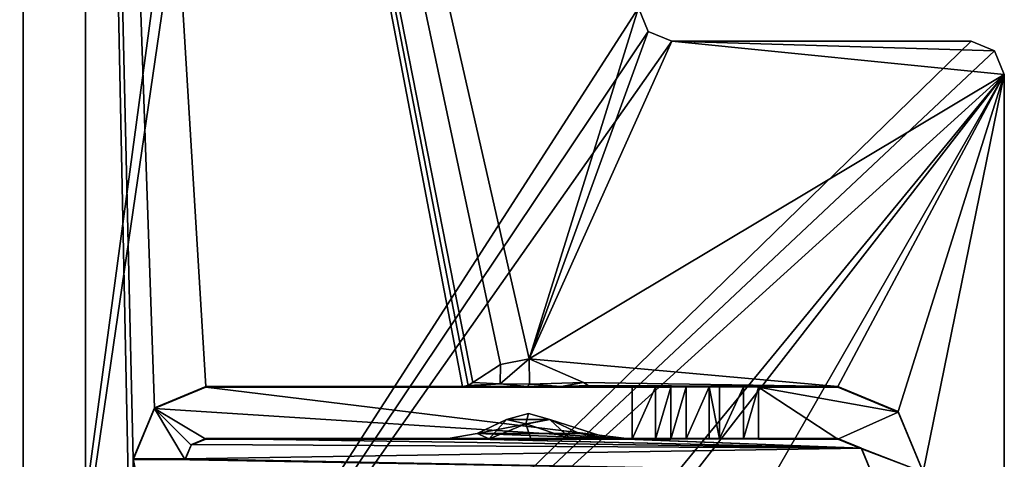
# Model space of a CAD drawing. Header units: millimetres. Extents: x -294 to 294, y -42 to 464.
# Tile 182 of 223: x 252 to 276, y 18 to 29. Entities that reach past the tile are written whole.
import ezdxf

# ---------------------------------------------------------------- set-up
doc = ezdxf.new("R2010")
doc.units = ezdxf.units.MM
doc.header["$LTSCALE"] = 65.185185
for name, color, linetype in [('786', 7, 'CONTINUOUS'), ('808', 7, 'CONTINUOUS'), ('809', 7, 'CONTINUOUS'), ('814', 7, 'CONTINUOUS'), ('815', 7, 'CONTINUOUS'), ('817', 7, 'CONTINUOUS'), ('846', 7, 'CONTINUOUS'), ('847', 7, 'CONTINUOUS'), ('848', 7, 'CONTINUOUS'), ('849', 7, 'CONTINUOUS'), ('852', 7, 'CONTINUOUS'), ('853', 7, 'CONTINUOUS'), ('854', 7, 'CONTINUOUS'), ('855', 7, 'CONTINUOUS'), ('856', 7, 'CONTINUOUS'), ('857', 7, 'CONTINUOUS'), ('858', 7, 'CONTINUOUS'), ('859', 7, 'CONTINUOUS'), ('860', 7, 'CONTINUOUS'), ('861', 7, 'CONTINUOUS'), ('865', 7, 'CONTINUOUS'), ('866', 7, 'CONTINUOUS'), ('873', 7, 'CONTINUOUS'), ('874', 7, 'CONTINUOUS'), ('875', 7, 'CONTINUOUS'), ('876', 7, 'CONTINUOUS'), ('877', 7, 'CONTINUOUS'), ('895', 7, 'CONTINUOUS'), ('897', 7, 'CONTINUOUS'), ('898', 7, 'CONTINUOUS')]:
    doc.layers.add(name, color=color, linetype=linetype)

msp = doc.modelspace()

# ---------------------------------------------------------------- linework, layer by layer
at = {"layer": '786', "color": 250, "linetype": 'Continuous', "true_color": 0x404040}
for points in [[(252.1, 69.6), (252.1, 5.819), (259, 57), (252.1, 69.6)], [(259, 57), (252.1, 5.819), (259.499, 56.5), (259, 57)], [(252.1, 5.819), (266.9, 28.8), (259.499, 56.5), (252.1, 5.819)], [(267.134, 28.234), (266.9, 28.8), (252.1, 5.819), (267.134, 28.234)], [(267.7, 28), (267.134, 28.234), (252.1, 5.819), (267.7, 28)], [(274.9, 28), (267.7, 28), (252.1, 5.819), (274.9, 28)], [(275.466, 27.766), (274.9, 28), (252.1, 5.819), (275.466, 27.766)], [(275.7, 27.2), (275.466, 27.766), (252.1, 5.819), (275.7, 27.2)], [(275.7, 27.2), (252.1, 5.819), (259.501, 7.5), (275.7, 27.2)], [(252.6, -13), (275.7, -13), (275.7, 27.2), (252.6, -13)], [(252.6, -13), (275.7, 27.2), (260, 7), (252.6, -13)], [(260, 7), (275.7, 27.2), (259.501, 7.5), (260, 7)]]:
    msp.add_3dface(points, dxfattribs=at)
at = {"layer": '808', "color": 250, "linetype": 'Continuous', "true_color": 0x404040}
for points in [[(252.1, 5.819), (252.1, 69.6), (252.1, 69.6, -447), (252.1, 5.819)], [(252.1, 5.819), (252.1, 69.6, -447), (252.1, 5.819, -430.7), (252.1, 5.819)], [(252.1, 69.6, -447), (252.1, 67.2, -447), (252.1, 5.819, -430.7), (252.1, 69.6, -447)], [(252.1, 5.819, -430.7), (252.1, 67.2, -447), (252.1, 5.819, -447), (252.1, 5.819, -430.7)]]:
    msp.add_3dface(points, dxfattribs=at)
at = {"layer": '809', "color": 250, "linetype": 'Continuous', "true_color": 0x404040}
for points in [[(252.1, 5.819, -447), (252.1, 67.2, -447), (231.5, 6.5, -447), (252.1, 5.819, -447)], [(252.1, 67.2, -447), (231.5, 65.2, -447), (231.5, 6.5, -447), (252.1, 67.2, -447)]]:
    msp.add_3dface(points, dxfattribs=at)
at = {"layer": '814', "color": 250, "linetype": 'Continuous', "true_color": 0x404040}
for points in [[(253.6, 4.5, -447), (253.6, 67.2, -447), (254.75, 11.701, -447), (253.6, 4.5, -447)], [(253.6, 67.2, -447), (266.9, 28.8, -447), (264.271, 20.359, -447), (253.6, 67.2, -447)], [(262.668, 19.695, -447), (253.6, 67.2, -447), (262.809, 19.721, -447), (262.668, 19.695, -447)], [(253.6, 67.2, -447), (262.668, 19.695, -447), (256.5, 19.695, -447), (253.6, 67.2, -447)], [(262.809, 19.721, -447), (253.6, 67.2, -447), (262.922, 19.791, -447), (262.809, 19.721, -447)], [(262.922, 19.791, -447), (253.6, 67.2, -447), (263.583, 20.227, -447), (262.922, 19.791, -447)], [(263.583, 20.227, -447), (253.6, 67.2, -447), (264.271, 20.359, -447), (263.583, 20.227, -447)], [(254.75, 17.955, -447), (253.6, 67.2, -447), (255.266, 19.186, -447), (254.75, 17.955, -447)], [(253.6, 67.2, -447), (254.75, 17.955, -447), (254.75, 11.701, -447), (253.6, 67.2, -447)], [(255.266, 19.186, -447), (253.6, 67.2, -447), (256.5, 19.695, -447), (255.266, 19.186, -447)], [(266.9, 28.8, -447), (267.134, 28.234, -447), (264.271, 20.359, -447), (266.9, 28.8, -447)], [(267.134, 28.234, -447), (267.7, 28, -447), (264.271, 20.359, -447), (267.134, 28.234, -447)], [(267.7, 28, -447), (275.7, 27.2, -447), (264.271, 20.359, -447), (267.7, 28, -447)], [(275.466, 27.766, -447), (275.7, 27.2, -447), (267.7, 28, -447), (275.466, 27.766, -447)], [(274.9, 28, -447), (275.466, 27.766, -447), (267.7, 28, -447), (274.9, 28, -447)], [(264.271, 20.359, -447), (275.7, 27.2, -447), (271.7, 19.695, -447), (264.271, 20.359, -447)], [(271.7, 19.695, -447), (275.7, 27.2, -447), (273.15, 19.095, -447), (271.7, 19.695, -447)], [(273.15, 19.095, -447), (275.7, 27.2, -447), (273.75, 17.645, -447), (273.15, 19.095, -447)], [(275.7, 27.2, -447), (275.7, -13, -447), (273.75, 17.645, -447), (275.7, 27.2, -447)], [(265.578, 19.791, -447), (264.271, 20.359, -447), (271.7, 19.695, -447), (265.578, 19.791, -447)], [(265.691, 19.721, -447), (265.578, 19.791, -447), (271.7, 19.695, -447), (265.691, 19.721, -447)], [(265.833, 19.695, -447), (265.691, 19.721, -447), (271.7, 19.695, -447), (265.833, 19.695, -447)], [(264.256, 19.049, -447), (264.77, 18.901, -447), (263.73, 18.901, -447), (264.256, 19.049, -447)], [(264.77, 18.901, -447), (265.486, 18.562, -447), (263.023, 18.564, -447), (264.77, 18.901, -447)], [(263.73, 18.901, -447), (264.77, 18.901, -447), (263.023, 18.564, -447), (263.73, 18.901, -447)], [(263.023, 18.564, -447), (266.179, 18.445, -447), (262.321, 18.445, -447), (263.023, 18.564, -447)], [(265.486, 18.562, -447), (266.179, 18.445, -447), (263.023, 18.564, -447), (265.486, 18.562, -447)], [(256.15, 18.302, -447), (272.266, 18.211, -447), (256, 17.955, -447), (256.15, 18.302, -447)], [(256.5, 18.445, -447), (272.266, 18.211, -447), (256.15, 18.302, -447), (256.5, 18.445, -447)], [(262.299, 18.445, -447), (272.266, 18.211, -447), (256.5, 18.445, -447), (262.299, 18.445, -447)], [(262.321, 18.445, -447), (272.266, 18.211, -447), (262.299, 18.445, -447), (262.321, 18.445, -447)], [(266.179, 18.445, -447), (272.266, 18.211, -447), (262.321, 18.445, -447), (266.179, 18.445, -447)], [(266.201, 18.445, -447), (272.266, 18.211, -447), (266.179, 18.445, -447), (266.201, 18.445, -447)], [(271.7, 18.445, -447), (272.266, 18.211, -447), (266.201, 18.445, -447), (271.7, 18.445, -447)], [(272.266, 18.211, -447), (272.5, 17.645, -447), (256, 17.955, -447), (272.266, 18.211, -447)], [(256, 17.955, -447), (272.5, 17.645, -447), (254.75, 17.955, -447), (256, 17.955, -447)], [(254.75, 17.955, -447), (272.5, 17.645, -447), (256, 11.701, -447), (254.75, 17.955, -447)], [(254.75, 11.701, -447), (254.75, 17.955, -447), (256, 11.701, -447), (254.75, 11.701, -447)]]:
    msp.add_3dface(points, dxfattribs=at)
at = {"layer": '815', "color": 250, "linetype": 'Continuous', "true_color": 0x404040}
for points in [[(253.6, 4.5, -447), (253.6, 4.5, -451.2), (253.6, 67.2, -451.2), (253.6, 4.5, -447)], [(253.6, 67.2, -447), (253.6, 4.5, -447), (253.6, 67.2, -451.2), (253.6, 67.2, -447)]]:
    msp.add_3dface(points, dxfattribs=at)
at = {"layer": '817', "color": 250, "linetype": 'Continuous', "true_color": 0x404040}
for points in [[(232.086, 66.614, -451.2), (233.5, 67.2, -451.2), (253.6, 4.5, -451.2), (232.086, 66.614, -451.2)], [(253.6, 4.5, -451.2), (233.5, 67.2, -451.2), (253.6, 67.2, -451.2), (253.6, 4.5, -451.2)], [(231.5, 65.2, -451.2), (232.086, 66.614, -451.2), (253.6, 4.5, -451.2), (231.5, 65.2, -451.2)], [(231.5, 6.5, -451.2), (231.5, 65.2, -451.2), (253.6, 4.5, -451.2), (231.5, 6.5, -451.2)]]:
    msp.add_3dface(points, dxfattribs=at)
at = {"layer": '846', "color": 250, "linetype": 'Continuous', "true_color": 0x404040}
for points in [[(275.7, -13), (275.7, -13, -447), (275.7, 27.2), (275.7, -13)], [(275.7, 27.2), (275.7, -13, -447), (275.7, 27.2, -447), (275.7, 27.2)]]:
    msp.add_3dface(points, dxfattribs=at)
at = {"layer": '847', "color": 250, "linetype": 'Continuous', "true_color": 0x404040}
for points in [[(274.9, 28), (275.466, 27.766), (274.9, 28, -447), (274.9, 28)], [(275.466, 27.766), (275.466, 27.766, -447), (274.9, 28, -447), (275.466, 27.766)], [(275.466, 27.766), (275.7, 27.2), (275.466, 27.766, -447), (275.466, 27.766)], [(275.7, 27.2), (275.7, 27.2, -447), (275.466, 27.766, -447), (275.7, 27.2)]]:
    msp.add_3dface(points, dxfattribs=at)
at = {"layer": '848', "color": 250, "linetype": 'Continuous', "true_color": 0x404040}
for points in [[(267.7, 28), (274.9, 28), (274.9, 28, -447), (267.7, 28)], [(267.7, 28), (274.9, 28, -447), (267.7, 28, -447), (267.7, 28)]]:
    msp.add_3dface(points, dxfattribs=at)
at = {"layer": '849', "color": 250, "linetype": 'Continuous', "true_color": 0x404040}
for points in [[(266.9, 28.8), (267.134, 28.234), (266.9, 28.8, -447), (266.9, 28.8)], [(267.134, 28.234), (267.134, 28.234, -447), (266.9, 28.8, -447), (267.134, 28.234)], [(267.134, 28.234), (267.7, 28), (267.134, 28.234, -447), (267.134, 28.234)], [(267.7, 28), (267.7, 28, -447), (267.134, 28.234, -447), (267.7, 28)]]:
    msp.add_3dface(points, dxfattribs=at)
at = {"layer": '852', "color": 250, "linetype": 'Continuous', "true_color": 0x404040}
for points in [[(256.5, 19.695, -447), (262.668, 19.695, -447), (256.5, 19.679, -450.955), (256.5, 19.695, -447)], [(256.5, 19.679, -450.955), (262.668, 19.695, -447), (264.227, 19.692, -447.879), (256.5, 19.679, -450.955)], [(266.75, 19.679, -450.955), (256.5, 19.679, -450.955), (265.04, 19.693, -447.682), (266.75, 19.679, -450.955)], [(265.04, 19.693, -447.682), (256.5, 19.679, -450.955), (264.227, 19.692, -447.879), (265.04, 19.693, -447.682)], [(265.833, 19.695, -447), (266.75, 19.679, -450.955), (265.04, 19.693, -447.682), (265.833, 19.695, -447)], [(265.833, 19.695, -447), (271.7, 19.695, -447), (268.045, 19.684, -449.876), (265.833, 19.695, -447)], [(266.75, 19.679, -450.955), (265.833, 19.695, -447), (268.045, 19.684, -449.876), (266.75, 19.679, -450.955)], [(267.677, 19.682, -450.33), (266.75, 19.679, -450.955), (268.045, 19.684, -449.876), (267.677, 19.682, -450.33)], [(267.309, 19.68, -450.784), (266.75, 19.679, -450.955), (267.677, 19.682, -450.33), (267.309, 19.68, -450.784)], [(268.045, 19.684, -449.876), (271.7, 19.695, -447), (268.604, 19.684, -449.705), (268.045, 19.684, -449.876)], [(268.604, 19.684, -449.705), (271.7, 19.695, -447), (268.854, 19.684, -449.705), (268.604, 19.684, -449.705)], [(268.854, 19.684, -449.705), (271.7, 19.695, -447), (269.424, 19.684, -449.883), (268.854, 19.684, -449.705)], [(269.424, 19.684, -449.883), (271.7, 19.695, -447), (269.791, 19.682, -450.355), (269.424, 19.684, -449.883)], [(269.791, 19.682, -450.355), (271.7, 19.695, -447), (271.7, 19.682, -450.355), (269.791, 19.682, -450.355)]]:
    msp.add_3dface(points, dxfattribs=at)
at = {"layer": '853', "color": 250, "linetype": 'Continuous', "true_color": 0x404040}
for points in [[(255.266, 19.186, -447), (256.5, 19.695, -447), (255.263, 19.167, -450.953), (255.266, 19.186, -447)], [(256.5, 19.695, -447), (256.5, 19.679, -450.955), (255.263, 19.167, -450.953), (256.5, 19.695, -447)], [(254.75, 17.955, -447), (255.266, 19.186, -447), (254.75, 17.947, -449.098), (254.75, 17.955, -447)], [(254.75, 17.947, -449.098), (255.266, 19.186, -447), (255.263, 19.167, -450.953), (254.75, 17.947, -449.098)], [(254.75, 17.929, -450.948), (254.75, 17.947, -449.098), (255.263, 19.167, -450.953), (254.75, 17.929, -450.948)], [(254.75, 17.937, -449.098), (254.75, 17.947, -449.098), (254.75, 17.929, -450.948), (254.75, 17.937, -449.098)]]:
    msp.add_3dface(points, dxfattribs=at)
at = {"layer": '854', "color": 250, "linetype": 'Continuous', "true_color": 0x404040}
for points in [[(256, 17.955, -447), (254.75, 17.955, -447), (254.75, 17.947, -449.098), (256, 17.955, -447)], [(256, 17.955, -447), (254.75, 17.947, -449.098), (256, 17.947, -449.098), (256, 17.955, -447)]]:
    msp.add_3dface(points, dxfattribs=at)
at = {"layer": '855', "color": 250, "linetype": 'Continuous', "true_color": 0x404040}
for points in [[(256.15, 18.302, -447), (256, 17.955, -447), (256.146, 18.283, -450.949), (256.15, 18.302, -447)], [(256, 17.955, -447), (256, 17.947, -449.098), (256.146, 18.283, -450.949), (256, 17.955, -447)], [(256, 17.929, -450.948), (256.146, 18.283, -450.949), (256, 17.937, -449.098), (256, 17.929, -450.948)], [(256, 17.937, -449.098), (256.146, 18.283, -450.949), (256, 17.947, -449.098), (256, 17.937, -449.098)], [(256.5, 18.429, -450.95), (256.15, 18.302, -447), (256.146, 18.283, -450.949), (256.5, 18.429, -450.95)], [(256.5, 18.445, -447), (256.15, 18.302, -447), (256.5, 18.429, -450.95), (256.5, 18.445, -447)]]:
    msp.add_3dface(points, dxfattribs=at)
at = {"layer": '856', "color": 250, "linetype": 'Continuous', "true_color": 0x404040}
for points in [[(262.299, 18.445, -447), (256.5, 18.445, -447), (262.305, 18.445, -447.01), (262.299, 18.445, -447)], [(256.5, 18.445, -447), (256.5, 18.429, -450.95), (266.75, 18.429, -450.95), (256.5, 18.445, -447)], [(262.305, 18.445, -447.01), (256.5, 18.445, -447), (263.314, 18.441, -448.008), (262.305, 18.445, -447.01)], [(263.314, 18.441, -448.008), (256.5, 18.445, -447), (266.75, 18.429, -450.95), (263.314, 18.441, -448.008)], [(264.314, 18.44, -448.262), (263.314, 18.441, -448.008), (266.75, 18.429, -450.95), (264.314, 18.44, -448.262)], [(265.263, 18.441, -447.963), (264.314, 18.44, -448.262), (266.75, 18.429, -450.95), (265.263, 18.441, -447.963)], [(266.195, 18.445, -447.01), (265.263, 18.441, -447.963), (266.75, 18.429, -450.95), (266.195, 18.445, -447.01)], [(266.201, 18.445, -447), (266.195, 18.445, -447.01), (266.75, 18.429, -450.95), (266.201, 18.445, -447)], [(271.7, 18.445, -447), (266.201, 18.445, -447), (271.7, 18.432, -450.35), (271.7, 18.445, -447)], [(271.7, 18.432, -450.35), (266.201, 18.445, -447), (269.424, 18.434, -449.878), (271.7, 18.432, -450.35)], [(269.424, 18.434, -449.878), (266.201, 18.445, -447), (268.854, 18.434, -449.7), (269.424, 18.434, -449.878)], [(268.854, 18.434, -449.7), (266.201, 18.445, -447), (268.604, 18.434, -449.7), (268.854, 18.434, -449.7)], [(268.604, 18.434, -449.7), (266.201, 18.445, -447), (268.045, 18.434, -449.87), (268.604, 18.434, -449.7)], [(268.045, 18.434, -449.87), (266.201, 18.445, -447), (267.677, 18.432, -450.325), (268.045, 18.434, -449.87)], [(267.677, 18.432, -450.325), (266.201, 18.445, -447), (267.309, 18.43, -450.779), (267.677, 18.432, -450.325)], [(267.309, 18.43, -450.779), (266.201, 18.445, -447), (266.75, 18.429, -450.95), (267.309, 18.43, -450.779)], [(269.791, 18.432, -450.35), (271.7, 18.432, -450.35), (269.424, 18.434, -449.878), (269.791, 18.432, -450.35)]]:
    msp.add_3dface(points, dxfattribs=at)
at = {"layer": '857', "color": 250, "linetype": 'Continuous', "true_color": 0x404040}
msp.add_3dface([(262.299, 18.445, -447), (262.305, 18.445, -447.01), (262.321, 18.445, -447), (262.299, 18.445, -447)], dxfattribs=at)
at = {"layer": '858', "color": 250, "linetype": 'Continuous', "true_color": 0x404040}
for points in [[(263.73, 18.901, -447), (263.023, 18.564, -447), (263.314, 18.441, -448.008), (263.73, 18.901, -447)], [(263.73, 18.901, -447), (263.314, 18.441, -448.008), (264.192, 18.797, -447.297), (263.73, 18.901, -447)], [(263.314, 18.441, -448.008), (264.314, 18.44, -448.262), (264.192, 18.797, -447.297), (263.314, 18.441, -448.008)], [(265.263, 18.441, -447.963), (264.77, 18.901, -447), (264.192, 18.797, -447.297), (265.263, 18.441, -447.963)], [(264.314, 18.44, -448.262), (265.263, 18.441, -447.963), (264.192, 18.797, -447.297), (264.314, 18.44, -448.262)], [(265.486, 18.562, -447), (264.77, 18.901, -447), (266.195, 18.445, -447.01), (265.486, 18.562, -447)], [(264.77, 18.901, -447), (265.263, 18.441, -447.963), (266.195, 18.445, -447.01), (264.77, 18.901, -447)], [(263.023, 18.564, -447), (262.321, 18.445, -447), (263.314, 18.441, -448.008), (263.023, 18.564, -447)], [(266.179, 18.445, -447), (265.486, 18.562, -447), (266.195, 18.445, -447.01), (266.179, 18.445, -447)], [(262.305, 18.445, -447.01), (263.314, 18.441, -448.008), (262.321, 18.445, -447), (262.305, 18.445, -447.01)]]:
    msp.add_3dface(points, dxfattribs=at)
at = {"layer": '859', "color": 250, "linetype": 'Continuous', "true_color": 0x404040}
for points in [[(264.256, 19.049, -447), (263.73, 18.901, -447), (264.192, 18.797, -447.297), (264.256, 19.049, -447)], [(264.77, 18.901, -447), (264.256, 19.049, -447), (264.192, 18.797, -447.297), (264.77, 18.901, -447)]]:
    msp.add_3dface(points, dxfattribs=at)
at = {"layer": '860', "color": 250, "linetype": 'Continuous', "true_color": 0x404040}
msp.add_3dface([(266.201, 18.445, -447), (266.179, 18.445, -447), (266.195, 18.445, -447.01), (266.201, 18.445, -447)], dxfattribs=at)
at = {"layer": '861', "color": 250, "linetype": 'Continuous', "true_color": 0x404040}
for points in [[(272.266, 18.211, -447), (271.7, 18.445, -447), (272.266, 18.197, -450.349), (272.266, 18.211, -447)], [(271.7, 18.445, -447), (271.7, 18.432, -450.35), (272.266, 18.197, -450.349), (271.7, 18.445, -447)], [(272.5, 17.645, -447), (272.266, 18.211, -447), (272.5, 17.632, -450.346), (272.5, 17.645, -447)], [(272.5, 17.632, -450.346), (272.266, 18.211, -447), (272.266, 18.197, -450.349), (272.5, 17.632, -450.346)]]:
    msp.add_3dface(points, dxfattribs=at)
at = {"layer": '865', "color": 250, "linetype": 'Continuous', "true_color": 0x404040}
for points in [[(271.7, 19.695, -447), (273.15, 19.095, -447), (271.7, 19.682, -450.355), (271.7, 19.695, -447)], [(271.7, 19.682, -450.355), (273.15, 19.095, -447), (273.15, 19.081, -450.352), (271.7, 19.682, -450.355)], [(273.15, 19.095, -447), (273.75, 17.645, -447), (273.15, 19.081, -450.352), (273.15, 19.095, -447)], [(273.75, 17.645, -447), (273.75, 17.632, -450.346), (273.15, 19.081, -450.352), (273.75, 17.645, -447)]]:
    msp.add_3dface(points, dxfattribs=at)
at = {"layer": '866', "color": 250, "linetype": 'Continuous', "true_color": 0x404040}
for points in [[(269.791, 19.682, -450.355), (271.7, 19.682, -450.355), (273.15, 19.081, -450.352), (269.791, 19.682, -450.355)], [(269.791, 19.682, -450.355), (271.7, 18.432, -450.35), (269.791, 18.432, -450.35), (269.791, 19.682, -450.355)], [(271.7, 18.432, -450.35), (269.791, 19.682, -450.355), (273.15, 19.081, -450.352), (271.7, 18.432, -450.35)], [(273.75, 17.632, -450.346), (271.7, 18.432, -450.35), (273.15, 19.081, -450.352), (273.75, 17.632, -450.346)], [(272.266, 18.197, -450.349), (271.7, 18.432, -450.35), (273.75, 17.632, -450.346), (272.266, 18.197, -450.349)], [(272.5, 17.632, -450.346), (272.266, 18.197, -450.349), (273.75, 17.632, -450.346), (272.5, 17.632, -450.346)]]:
    msp.add_3dface(points, dxfattribs=at)
at = {"layer": '873', "color": 250, "linetype": 'Continuous', "true_color": 0x404040}
for points in [[(268.854, 19.684, -449.705), (269.424, 19.684, -449.883), (268.854, 18.434, -449.7), (268.854, 19.684, -449.705)], [(269.424, 19.684, -449.883), (269.424, 18.434, -449.878), (268.854, 18.434, -449.7), (269.424, 19.684, -449.883)], [(269.424, 19.684, -449.883), (269.791, 19.682, -450.355), (269.424, 18.434, -449.878), (269.424, 19.684, -449.883)], [(269.791, 19.682, -450.355), (269.791, 18.432, -450.35), (269.424, 18.434, -449.878), (269.791, 19.682, -450.355)]]:
    msp.add_3dface(points, dxfattribs=at)
at = {"layer": '874', "color": 250, "linetype": 'Continuous', "true_color": 0x404040}
for points in [[(268.604, 19.684, -449.705), (268.854, 19.684, -449.705), (268.854, 18.434, -449.7), (268.604, 19.684, -449.705)], [(268.604, 19.684, -449.705), (268.854, 18.434, -449.7), (268.604, 18.434, -449.7), (268.604, 19.684, -449.705)]]:
    msp.add_3dface(points, dxfattribs=at)
at = {"layer": '875', "color": 250, "linetype": 'Continuous', "true_color": 0x404040}
for points in [[(267.677, 19.682, -450.33), (268.045, 19.684, -449.876), (267.677, 18.432, -450.325), (267.677, 19.682, -450.33)], [(268.045, 19.684, -449.876), (268.045, 18.434, -449.87), (267.677, 18.432, -450.325), (268.045, 19.684, -449.876)], [(268.045, 19.684, -449.876), (268.604, 19.684, -449.705), (268.045, 18.434, -449.87), (268.045, 19.684, -449.876)], [(268.604, 19.684, -449.705), (268.604, 18.434, -449.7), (268.045, 18.434, -449.87), (268.604, 19.684, -449.705)]]:
    msp.add_3dface(points, dxfattribs=at)
at = {"layer": '876', "color": 250, "linetype": 'Continuous', "true_color": 0x404040}
for points in [[(266.75, 19.679, -450.955), (267.309, 19.68, -450.784), (266.75, 18.429, -450.95), (266.75, 19.679, -450.955)], [(267.309, 19.68, -450.784), (267.309, 18.43, -450.779), (266.75, 18.429, -450.95), (267.309, 19.68, -450.784)], [(267.309, 19.68, -450.784), (267.677, 19.682, -450.33), (267.309, 18.43, -450.779), (267.309, 19.68, -450.784)], [(267.677, 19.682, -450.33), (267.677, 18.432, -450.325), (267.309, 18.43, -450.779), (267.677, 19.682, -450.33)]]:
    msp.add_3dface(points, dxfattribs=at)
at = {"layer": '877', "color": 250, "linetype": 'Continuous', "true_color": 0x404040}
for points in [[(255.263, 19.167, -450.953), (256.5, 19.679, -450.955), (266.75, 18.429, -450.95), (255.263, 19.167, -450.953)], [(256.5, 19.679, -450.955), (266.75, 19.679, -450.955), (266.75, 18.429, -450.95), (256.5, 19.679, -450.955)], [(254.75, 17.929, -450.948), (255.263, 19.167, -450.953), (256, 17.929, -450.948), (254.75, 17.929, -450.948)], [(255.263, 19.167, -450.953), (256.5, 18.429, -450.95), (256.146, 18.283, -450.949), (255.263, 19.167, -450.953)], [(256.5, 18.429, -450.95), (255.263, 19.167, -450.953), (266.75, 18.429, -450.95), (256.5, 18.429, -450.95)], [(255.263, 19.167, -450.953), (256.146, 18.283, -450.949), (256, 17.929, -450.948), (255.263, 19.167, -450.953)]]:
    msp.add_3dface(points, dxfattribs=at)
at = {"layer": '895', "color": 250, "linetype": 'Continuous', "true_color": 0x404040}
for points in [[(254.75, 17.947, -449.098), (256, 17.937, -449.098), (256, 17.947, -449.098), (254.75, 17.947, -449.098)], [(254.75, 17.947, -449.098), (254.75, 17.937, -449.098), (256, 17.937, -449.098), (254.75, 17.947, -449.098)]]:
    msp.add_3dface(points, dxfattribs=at)
at = {"layer": '897', "color": 250, "linetype": 'Continuous', "true_color": 0x404040}
for points in [[(262.668, 19.695, -447), (262.809, 19.721, -447), (263.579, 19.76, -447.55), (262.668, 19.695, -447)], [(264.227, 19.692, -447.879), (262.668, 19.695, -447), (263.579, 19.76, -447.55), (264.227, 19.692, -447.879)], [(262.809, 19.721, -447), (262.922, 19.791, -447), (263.579, 19.76, -447.55), (262.809, 19.721, -447)], [(264.278, 19.751, -447.718), (264.227, 19.692, -447.879), (263.579, 19.76, -447.55), (264.278, 19.751, -447.718)], [(265.04, 19.693, -447.682), (264.227, 19.692, -447.879), (264.278, 19.751, -447.718), (265.04, 19.693, -447.682)], [(265.578, 19.791, -447), (265.04, 19.693, -447.682), (264.278, 19.751, -447.718), (265.578, 19.791, -447)], [(265.578, 19.791, -447), (265.691, 19.721, -447), (265.04, 19.693, -447.682), (265.578, 19.791, -447)], [(265.691, 19.721, -447), (265.833, 19.695, -447), (265.04, 19.693, -447.682), (265.691, 19.721, -447)]]:
    msp.add_3dface(points, dxfattribs=at)
at = {"layer": '898', "color": 250, "linetype": 'Continuous', "true_color": 0x404040}
for points in [[(262.922, 19.791, -447), (263.583, 20.227, -447), (263.579, 19.76, -447.55), (262.922, 19.791, -447)], [(263.583, 20.227, -447), (264.271, 20.359, -447), (263.579, 19.76, -447.55), (263.583, 20.227, -447)], [(264.271, 20.359, -447), (264.278, 19.751, -447.718), (263.579, 19.76, -447.55), (264.271, 20.359, -447)], [(264.271, 20.359, -447), (265.578, 19.791, -447), (264.278, 19.751, -447.718), (264.271, 20.359, -447)]]:
    msp.add_3dface(points, dxfattribs=at)

doc.saveas('drawing.dxf')
